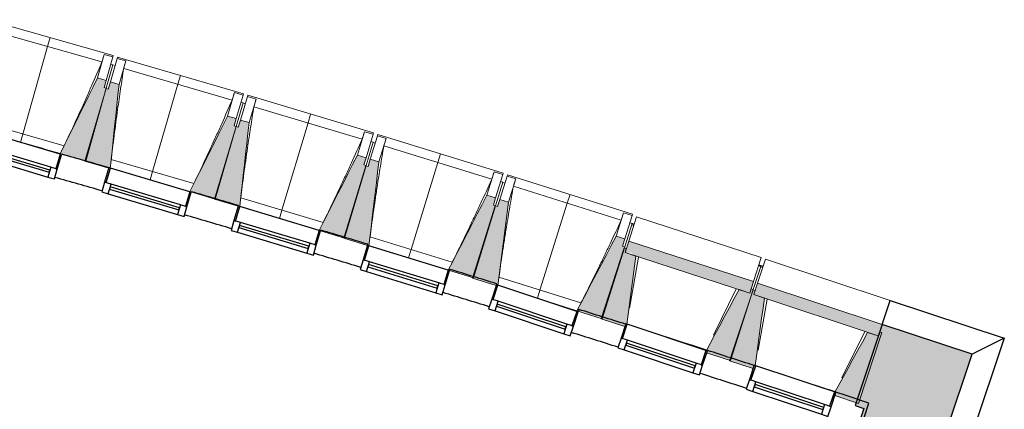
# Model space of a CAD drawing. Header units: millimetres. Extents: x 1909 to 61055, y -36590 to 14615.
# Tile 42 of 42: x 54523 to 61055, y -29624 to -27044. Entities that reach past the tile are written whole.
import ezdxf

# ---------------------------------------------------------------- set-up
doc = ezdxf.new("R2010")
doc.units = ezdxf.units.MM
for name, color, linetype, lineweight in [('A-FLOR', 7, 'Continuous', 25), ('A-GENM', 7, 'Continuous', 18), ('A-GLAZ', 7, 'Continuous', 25), ('A-WALL', 7, 'Continuous', 25), ('A-WALL-PATT', 7, 'Continuous', 25), ('I-WALL', 7, 'Continuous', 25), ('S-BEAM', 7, 'Continuous', 18)]:
    doc.layers.add(name, color=color, linetype=linetype, lineweight=lineweight)

# ---------------------------------------------------------------- blocks, each defined once
blk = doc.blocks.new('XXX_VIDE FENETRE - 550-377501-2021_015_1111_DCE_1_50_N0 FINI_SSI_GEN')
at = {"layer": 'A-GLAZ'}
for p, q in [((-285, 0), (-285, -100)), ((-275, 0), (-285, 0)), ((275, 0), (-275, 0)), ((-275, -100), (-275, 0)), ((285, 0), (275, 0)), ((275, 0), (275, -100)), ((285, -100), (285, 0)), ((-285, -100), (-275, -100)), ((-240, -100), (-285, -100)), ((-285, -100), (-285, -167.5)), ((-240, -167.5), (-240, -100)), ((240, -100), (-240, -100)), ((240, -100), (240, -167.5)), ((285, -100), (240, -100)), ((275, -100), (285, -100)), ((285, -167.5), (285, -100)), ((-285, -167.5), (-240, -167.5)), ((-240, -167.5), (240, -167.5)), ((240, -167.5), (285, -167.5))]:
    blk.add_line(p, q, dxfattribs=at)
at = {"layer": 'A-GLAZ', "color": 173, "true_color": 0x5c63b1}
for p, q in [((240, -120), (-240, -120)), ((-240, -120), (-240, -135)), ((240, -135), (240, -120)), ((-240, -135), (240, -135))]:
    blk.add_line(p, q, dxfattribs=at)
blk = doc.blocks.new('B02_ARC_rvt-1-2021_015_1111_DCE_1_50_N0 FINI_SSI_GEN')
at = {"layer": 'A-FLOR'}
blk.add_line((19298.4, -29193.2), (19268.2, -29183.5), dxfattribs=at)
at = {"layer": 'I-WALL'}
for p, q in [((15144, -27934.7), (15142.9, -27938.3)), ((16004, -28183.4), (16002.9, -28187.1)), ((16314.9, -28278.8), (16316, -28275.1)), ((16862.3, -28437.7), (16860.9, -28442.1)), ((17171.7, -28538.1), (17173.7, -28531.5)), ((17719, -28697.7), (17716.6, -28705.5)), ((18027.9, -28799.8), (18029.9, -28793.6)), ((18574.1, -28963.3), (18568.9, -28979)), ((19427.2, -29234.5), (19426.3, -29237.2)), ((20278.6, -29511.4), (20278.3, -29512.3)), ((20346.1, -29533.6), (20278.6, -29511.4)), ((20498, -29583.7), (20346.1, -29533.6)), ((20413.8, -29834.5), (20498, -29583.7))]:
    blk.add_line(p, q, dxfattribs=at)
for radius, start, end in [(136059.6, 74.065241, 74.17683), (136059.6, 73.924098, 74.061039), (135899.6, 73.924781, 74.061883), (136059.6, 73.547111, 73.684059), (135899.6, 73.54735, 73.684459), (136059.6, 73.170113, 73.307079), (135899.6, 73.170402, 73.307036), (136059.6, 72.79305, 72.930081), (135899.6, 72.794375, 72.930087), (136059.6, 72.416087, 72.552982), (135899.6, 72.416968, 72.554024), (136059.6, 72.178875, 72.296063), (136059.6, 72.03904, 72.176041), (135899.6, 72.039477, 72.17664), (136059.6, 71.801409, 71.919022)]:
    blk.add_arc((-22219.8, -158763.5), radius, start, end, dxfattribs=at)
at = {"layer": 'A-GLAZ', "lineweight": 18}
for p, rotation in [((14869.9, -27856.6), 343.3442022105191), ((15729.8, -28105.4), 343.3442022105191), ((16587.9, -28360.5), 343.3442022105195), ((17444.1, -28621.8), 342.9251064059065), ((18298.4, -28889.4), 341.6678189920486), ((19155.8, -29147.6), 341.6678189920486), ((20007.8, -29422.7), 341.6678189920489)]:
    blk.add_blockref('XXX_VIDE FENETRE - 550-377501-2021_015_1111_DCE_1_50_N0 FINI_SSI_GEN', p, dxfattribs=dict(at, rotation=rotation))
blk = doc.blocks.new('20_MUR PREFA_01 - MODULE_01-3123087-2021_015_1111_DCE_1_50_N0 FINI_SSI_GEN')
at = {"layer": 'A-GENM'}
for p, q in [((0, 722.1), (0, 661.4)), ((0, 661.4), (0, 58.5)), ((0, 0.7), (0, 58.5))]:
    blk.add_line(p, q, dxfattribs=at)
blk = doc.blocks.new('Murs 1 - Murs 1-3189767-2021_015_1111_DCE_1_50_N0 FINI_SSI_GEN')
at = {"layer": 'A-WALL-PATT', "true_color": 0x787878}
blk.add_hatch(color=8, dxfattribs=at).paths.add_polyline_path([(20979.7, -29866.4), (21183.3, -29260), (20585.6, -29062), (20407.3, -29600.1), (20464.7, -29619.1), (20442.3, -29685.9), (20509.6, -29708.5)])
at = {"layer": 'A-WALL'}
for p, q in [((20585.6, -29062), (20638.3, -28902.8)), ((20638.3, -28902.8), (21395.9, -29153.8)), ((20585.6, -29062), (20407.3, -29600.1)), ((21183.3, -29260), (20585.6, -29062)), ((21395.9, -29153.8), (21138.7, -29919.8)), ((21395.9, -29153.8), (21183.3, -29260)), ((20979.7, -29866.4), (21183.3, -29260)), ((20407.3, -29600.1), (20464.7, -29619.1)), ((20464.7, -29619.1), (20442.3, -29685.9)), ((20442.3, -29685.9), (20979.7, -29866.4)), ((21138.7, -29919.8), (20979.7, -29866.4))]:
    blk.add_line(p, q, dxfattribs=at)
blk = doc.blocks.new('B02_DC_STR_rvt-1-2021_015_1111_DCE_1_50_N0 FINI_SSI_GEN')
at = {"layer": 'S-BEAM', "lineweight": 5, "true_color": 0x787878}
for points in [[(15302.6, -27979.9), (15439.2, -27498), (15424.7, -27493.9), (15438.4, -27445.8), (15380.6, -27429.4), (15134.3, -27932.2), (15257.5, -27967.1)], [(15465.9, -28026.4), (15523.6, -27472.3), (15466, -27455.5), (15452, -27503.5), (15437.6, -27499.3), (15297.6, -27980.2), (15456, -28026.4), (15456.8, -28023.7)], [(16161.7, -28231.9), (16301.3, -27750.8), (16287.3, -27746.7), (16301.3, -27698.7), (16243.7, -27682), (15993.7, -28182.9), (16118.7, -28219.3)], [(16324.3, -28281.6), (16386.3, -27725.8), (16328.9, -27708.6), (16314.5, -27756.5), (16300.2, -27752.3), (16156.6, -28232.1), (16314.7, -28279.4), (16314.9, -28278.8)], [(17018.8, -28490.1), (17162.4, -28010.2), (17148, -28005.9), (17162.4, -27958), (17104.9, -27940.8), (16851.5, -28439.3), (16860.9, -28442.1), (16860.9, -28442.9), (16997.5, -28483.7)], [(17181.1, -28541), (17247.2, -27985.7), (17189.8, -27968.1), (17175.2, -28015.9), (17160.8, -28011.5), (17013.8, -28490.3), (17171.5, -28538.8), (17171.7, -28538.1)], [(17874.1, -28754.6), (18021.2, -28275.8), (18006.8, -28271.4), (18021.2, -28223.5), (17964.1, -28205.9), (17707.1, -28702.6), (17716.6, -28705.5), (17716.6, -28706.2), (17835.5, -28742.7)], [(18026.3, -28804.4), (18027.9, -28799.8), (18036.5, -28802.6), (18106.1, -28251.9), (18048.9, -28233.9), (18033.9, -28281.6), (18019.6, -28277.1), (17869, -28754.8), (18021.7, -28802.9)], [(18727.4, -29025.3), (18877.9, -28547.6), (18863.6, -28543.1), (18878.7, -28495.4), (18821.4, -28477.4), (18560.5, -28972.7), (18721.5, -29023.5)], [(19707.7, -28854.4), (19732.5, -28777.6), (18904.7, -28510), (18879.9, -28586.8), (18924.2, -28588.1), (18924.2, -28601.1), (19648.6, -28835.3)], [(18879.2, -29076.2), (18885.2, -29057.9), (18891.4, -29060), (18950.7, -28609.7), (18879.9, -28586.8), (18888.7, -28559.4), (18874.4, -28554.8), (18722.3, -29025.5), (18853.8, -29068)], [(20560.2, -29138.5), (20585.6, -29062), (19759.7, -28788.3), (19734.4, -28864.9), (20509.6, -29121.8)], [(19578.7, -29302.3), (19730.8, -28831.6), (19716.5, -28827), (19707.7, -28854.4), (19636.8, -28831.6), (19419.4, -29234.9), (19426.3, -29237.2), (19421.5, -29251.5), (19540.5, -29290)], [(19730.2, -29354.3), (19737.3, -29333), (19742.8, -29334.9), (19805, -28888.3), (19734.4, -28864.9), (19743.3, -28837.5), (19729.2, -28832.9), (19573.6, -29302.4), (19705.8, -29346.2)], [(20427.9, -29585.5), (20583.5, -29115.9), (20569.2, -29111.2), (20560.2, -29138.5), (20489.5, -29115.1), (20272.8, -29510.4), (20278.3, -29512.3), (20271.3, -29533.6), (20391.9, -29573.6)]]:
    blk.add_hatch(color=8, dxfattribs=at).paths.add_polyline_path(points)
at = {"layer": 'A-FLOR'}
for p, q in [((18940.4, -28399.5), (18926.1, -28394.9)), ((19796.2, -28678.2), (19767.7, -28668.8))]:
    blk.add_line(p, q, dxfattribs=at)
at = {"layer": 'S-BEAM'}
for p, q in [((15485, -27281.1), (14648, -27044)), ((15410.5, -27323), (14689.4, -27118.7)), ((15424.8, -27273.5), (15380.6, -27429.4)), ((15424.7, -27273.7), (15424.8, -27273.5)), ((15424.8, -27273.5), (15482.6, -27289.8)), ((15482.6, -27289.8), (15438.4, -27445.8)), ((15466, -27455.5), (15511.3, -27299.9)), ((15485, -27281.1), (15482.6, -27289.8)), ((15511.3, -27299.9), (15513.9, -27291.2)), ((15511.3, -27299.9), (15568.9, -27316.6)), ((16349.2, -27534.4), (15513.9, -27291.2)), ((15483.4, -27342), (15439.2, -27498)), ((15483.4, -27342), (15468.9, -27337.9)), ((15481.1, -27350.1), (15482.9, -27343.7)), ((15497.3, -27347.9), (15482.9, -27343.7)), ((15523.6, -27472.3), (15568.9, -27316.6)), ((15568.9, -27316.6), (15568.9, -27316.9)), ((15438.4, -27445.8), (15380.6, -27429.4)), ((16274.4, -27575.8), (15554.7, -27366.2)), ((15424.7, -27493.9), (15438.4, -27445.8)), ((15439.2, -27498), (15424.7, -27493.9)), ((15466, -27455.5), (15452, -27503.5)), ((15523.6, -27472.3), (15466, -27455.5)), ((15437.6, -27499.3), (15297.6, -27980.2)), ((15302.6, -27979.9), (15439.2, -27498)), ((15452, -27503.5), (15437.6, -27499.3)), ((16289, -27526.3), (16243.7, -27682)), ((16288.9, -27526.6), (16289, -27526.3)), ((16289, -27526.3), (16346.6, -27543.1)), ((16346.6, -27543.1), (16301.3, -27698.7)), ((16328.9, -27708.6), (16375.3, -27553.4)), ((16349.2, -27534.4), (16346.6, -27543.1)), ((16375.3, -27553.4), (16377.9, -27544.7)), ((16375.3, -27553.4), (16432.8, -27570.5)), ((17211.4, -27794), (16377.9, -27544.7)), ((16347, -27595.3), (16301.7, -27750.9)), ((16347, -27595.3), (16332.6, -27591.1)), ((16344.7, -27603.4), (16346.6, -27597)), ((16361, -27601.3), (16346.6, -27597)), ((16386.3, -27725.8), (16432.8, -27570.5)), ((17136.3, -27834.9), (16418.3, -27620)), ((16432.8, -27570.5), (16432.8, -27570.8)), ((16301.3, -27698.7), (16243.7, -27682)), ((14611.2, -27723.2), (15160.1, -27878.7)), ((16300.2, -27752.3), (16156.6, -28232.1)), ((16161.7, -28231.9), (16301.7, -27750.9)), ((16287.3, -27746.7), (16301.3, -27698.7)), ((16301.7, -27750.9), (16287.3, -27746.7)), ((16314.5, -27756.5), (16300.2, -27752.3)), ((16328.9, -27708.6), (16314.5, -27756.5)), ((16386.3, -27725.8), (16328.9, -27708.6)), ((17151.3, -27785.5), (17104.9, -27940.8)), ((17151.2, -27785.7), (17151.3, -27785.5)), ((17151.3, -27785.5), (17208.8, -27802.7)), ((17208.8, -27802.7), (17162.4, -27958)), ((17189.8, -27968.1), (17237.4, -27813.2)), ((17211.4, -27794), (17208.8, -27802.7)), ((17237.4, -27813.2), (17240.1, -27804.5)), ((17237.4, -27813.2), (17294.8, -27830.8)), ((18071.8, -28060), (17240.1, -27804.5)), ((15134.6, -27931.6), (14869.9, -27856.6)), ((17208.9, -27854.9), (17162.4, -28010.2)), ((17208.9, -27854.9), (17194.5, -27850.6)), ((17206.5, -27863), (17208.4, -27856.6)), ((17222.8, -27861), (17208.4, -27856.6)), ((17247.2, -27985.7), (17294.8, -27830.8)), ((17996.4, -28100.2), (17279.9, -27880.2)), ((17294.8, -27830.8), (17294.8, -27831)), ((15134.3, -27932.2), (15302.6, -27979.9)), ((17162.4, -27958), (17104.9, -27940.8)), ((15297.6, -27980.2), (15456, -28026.4)), ((15472.1, -27970.1), (16019.8, -28129.6)), ((17160.8, -28011.5), (17013.8, -28490.3)), ((17018.8, -28490.1), (17162.4, -28010.2)), ((17148, -28005.9), (17162.4, -27958)), ((17162.4, -28010.2), (17148, -28005.9)), ((17175.2, -28015.9), (17160.8, -28011.5)), ((17189.8, -27968.1), (17175.2, -28015.9)), ((17247.2, -27985.7), (17189.8, -27968.1)), ((18011.7, -28051), (17964.1, -28205.9)), ((18011.6, -28051.2), (18011.7, -28051)), ((18011.7, -28051), (18069.1, -28068.6)), ((18069.1, -28068.6), (18021.5, -28223.6)), ((18048.9, -28233.9), (18097.6, -28079.3)), ((18071.8, -28060), (18069.1, -28068.6)), ((18097.6, -28079.3), (18100.4, -28070.6)), ((18097.6, -28079.3), (18154.9, -28097.3)), ((18930.1, -28332.2), (18100.4, -28070.6)), ((15994, -28182.3), (15729.8, -28105.4)), ((18068.8, -28120.8), (18021.2, -28275.8)), ((18068.8, -28120.8), (18054.4, -28116.4)), ((18066.3, -28128.9), (18068.3, -28122.5)), ((18082.6, -28127), (18068.3, -28122.5)), ((18106.1, -28251.9), (18154.9, -28097.3)), ((18854.4, -28371.9), (18139.6, -28146.6)), ((18154.9, -28097.3), (18154.8, -28097.6)), ((15993.7, -28182.9), (16161.7, -28231.9)), ((18021.5, -28223.6), (17964.1, -28205.9)), ((16156.6, -28232.1), (16314.7, -28279.4)), ((16331.2, -28223.3), (16877.7, -28386.8)), ((18019.6, -28277.1), (17869, -28754.8)), ((17874.1, -28754.6), (18021.2, -28275.8)), ((18006.8, -28271.4), (18021.5, -28223.6)), ((18021.2, -28275.8), (18006.8, -28271.4)), ((18033.9, -28281.6), (18019.6, -28277.1)), ((18048.9, -28233.9), (18033.9, -28281.6)), ((18106.1, -28251.9), (18048.9, -28233.9)), ((18870.2, -28322.8), (18821.4, -28477.4)), ((18870.1, -28323), (18870.2, -28322.8)), ((18870.2, -28322.8), (18927.4, -28340.8)), ((18927.4, -28340.8), (18878.7, -28495.4)), ((18930.1, -28332.2), (18927.4, -28340.8)), ((18926.7, -28393), (18877.9, -28547.6)), ((18904.7, -28510), (18956.3, -28350.4)), ((18926.7, -28393), (18912.4, -28388.5)), ((18923.8, -28402.2), (18938, -28406.9)), ((19784.1, -28618), (18956.3, -28350.4)), ((16860.7, -28442.8), (17018.8, -28490.1)), ((17013.8, -28490.3), (17171.5, -28538.8)), ((17188.4, -28482.8), (17733.8, -28650.3)), ((18878.7, -28495.4), (18821.4, -28477.4)), ((18863.6, -28543.1), (18878.7, -28495.4)), ((18904.7, -28510), (18879.9, -28586.8)), ((19732.5, -28777.6), (18904.7, -28510)), ((18874.4, -28554.8), (18722.3, -29025.5)), ((18727.4, -29025.3), (18877.9, -28547.6)), ((18877.9, -28547.6), (18863.6, -28543.1)), ((18888.7, -28559.4), (18874.4, -28554.8)), ((18879.9, -28586.8), (18888.7, -28559.4)), ((18950.7, -28609.7), (18879.9, -28586.8)), ((18879.9, -28586.8), (19707.7, -28854.4)), ((18969.2, -28615.7), (18910.5, -28954.3)), ((19784.1, -28618), (19732.5, -28777.6)), ((19759.7, -28788.3), (19812.5, -28629.1)), ((20638.3, -28902.8), (19812.5, -28629.1)), ((17716.3, -28706.1), (17874.1, -28754.6)), ((19780.1, -28679.1), (19730.8, -28831.6)), ((19765.8, -28674.4), (19780.1, -28679.1)), ((19779.6, -28680.7), (19793.8, -28685.4)), ((17869, -28754.8), (18026.3, -28804.4)), ((18043.7, -28748.5), (18587.8, -28920)), ((19707.7, -28854.4), (19732.5, -28777.6)), ((19759.7, -28788.3), (19734.4, -28864.9)), ((20585.6, -29062), (19759.7, -28788.3)), ((19467.7, -29134.5), (19618.3, -28825.5)), ((19729.2, -28832.9), (19573.6, -29302.4)), ((19578.7, -29302.3), (19730.8, -28831.6)), ((19707.7, -28854.4), (19636.8, -28831.5)), ((19716.5, -28827), (19707.7, -28854.4)), ((19730.8, -28831.6), (19716.5, -28827)), ((19743.4, -28837.6), (19729.2, -28832.9)), ((19734.4, -28864.9), (19743.4, -28837.6)), ((19805, -28888.3), (19734.4, -28864.9)), ((19734.4, -28864.9), (20560.2, -29138.5)), ((18560.8, -28972.1), (18298.4, -28889.4)), ((19823.5, -28894.4), (19762.3, -29232.6)), ((20638.3, -28902.8), (20585.6, -29062)), ((18560.5, -28972.7), (18727.4, -29025.3)), ((18722.3, -29025.5), (18879.2, -29076.2)), ((20560.2, -29138.5), (20585.6, -29062)), ((18888.8, -29079.3), (18888.9, -29078.6)), ((20318.2, -29416.8), (20471.1, -29109)), ((20427.9, -29585.5), (20583.5, -29115.9)), ((20560.2, -29138.5), (20489.5, -29115.1)), ((20569.2, -29111.2), (20560.2, -29138.5)), ((20583.5, -29115.9), (20569.2, -29111.2)), ((19421.5, -29251.5), (19578.7, -29302.3)), ((19573.6, -29302.4), (19730.2, -29354.3)), ((20271.3, -29533.6), (20427.9, -29585.5))]:
    blk.add_line(p, q, dxfattribs=at)
at = {"layer": 'S-BEAM', "flags": 128}
for points in [[(15410.5, -27323), (15413.4, -27313.2), (15416.2, -27303.3), (15419.1, -27293.4), (15421.9, -27283.6), (15424.7, -27273.7)], [(15568.9, -27316.9), (15566.1, -27326.7), (15563.2, -27336.6), (15560.4, -27346.5), (15557.6, -27356.3), (15554.7, -27366.2)], [(15380.6, -27429.4), (15349.8, -27492.3), (15319.1, -27555.1), (15288.3, -27618), (15257.5, -27680.8), (15226.7, -27743.7), (15195.9, -27806.5), (15165.1, -27869.4), (15134.3, -27932.2)], [(15465.9, -28026.4), (15472.8, -27959.5), (15480.1, -27889.9), (15487.3, -27820.3), (15494.6, -27750.7), (15501.9, -27681.1), (15509.1, -27611.5), (15516.4, -27541.9), (15523.6, -27472.3)], [(16274.4, -27575.8), (16277.3, -27565.9), (16280.2, -27556.1), (16283.1, -27546.3), (16286, -27536.4), (16288.9, -27526.6)], [(16432.8, -27570.8), (16429.9, -27580.6), (16427, -27590.5), (16424.1, -27600.3), (16421.2, -27610.2), (16418.3, -27620)], [(16243.7, -27682), (16212.4, -27744.6), (16181.2, -27807.2), (16149.9, -27869.8), (16118.7, -27932.5), (16087.4, -27995.1), (16056.2, -28057.7), (16024.9, -28120.3), (15993.7, -28182.9)], [(16324.3, -28281.6), (16332, -28212.7), (16339.8, -28143.2), (16347.5, -28073.6), (16355.3, -28004.1), (16363.1, -27934.5), (16370.8, -27865), (16378.6, -27795.4), (16386.3, -27725.8)], [(17136.3, -27834.9), (17139.3, -27825), (17142.3, -27815.2), (17145.3, -27805.4), (17148.3, -27795.6), (17151.2, -27785.7)], [(17294.8, -27831), (17291.8, -27840.9), (17288.8, -27850.7), (17285.8, -27860.5), (17282.9, -27870.3), (17279.9, -27880.2)], [(17104.9, -27940.8), (17073.2, -28003.2), (17041.5, -28065.6), (17009.7, -28128), (16978, -28190.4), (16946.3, -28252.8), (16914.6, -28315.2), (16882.9, -28377.5), (16851.5, -28439.3)], [(17181.1, -28541), (17189.3, -28472.2), (17197.6, -28402.7), (17205.8, -28333.2), (17214.1, -28263.7), (17222.4, -28194.2), (17230.7, -28124.7), (17238.9, -28055.2), (17247.2, -27985.7)], [(17996.4, -28100.2), (17999.4, -28090.4), (18002.5, -28080.6), (18005.5, -28070.8), (18008.6, -28061), (18011.6, -28051.2)], [(18154.8, -28097.6), (18151.8, -28107.4), (18148.7, -28117.2), (18145.7, -28127), (18142.6, -28136.8), (18139.6, -28146.6)], [(17964.1, -28205.9), (17932, -28268.1), (17899.8, -28330.3), (17867.6, -28392.4), (17835.5, -28454.6), (17803.3, -28516.7), (17771.1, -28578.9), (17739, -28641), (17707.1, -28702.6)], [(18036.5, -28802.6), (18044.7, -28738), (18053.5, -28668.5), (18062.2, -28599.1), (18071, -28529.7), (18079.8, -28460.2), (18088.6, -28390.8), (18097.4, -28321.3), (18106.1, -28251.9)], [(18854.4, -28371.9), (18857.6, -28362.1), (18860.7, -28352.3), (18863.8, -28342.6), (18866.9, -28332.8), (18870.1, -28323)], [(18821.4, -28477.4), (18788.8, -28539.3), (18756.2, -28601.2), (18723.6, -28663.1), (18691, -28725), (18658.3, -28787), (18625.7, -28848.9), (18593.1, -28910.8), (18560.5, -28972.7)], [(18891.4, -29060), (18897.6, -29012.2), (18906.5, -28945.1), (18915.3, -28878), (18924.2, -28811), (18933, -28743.9), (18941.9, -28676.8), (18950.7, -28609.7)], [(19636.8, -28831.5), (19604.7, -28891), (19572.6, -28950.6), (19540.5, -29010.2), (19508.4, -29069.8), (19476.3, -29129.3), (19444.2, -29188.9), (19419.4, -29234.9)], [(19742.8, -29334.9), (19749, -29290.5), (19758.4, -29223.4), (19767.7, -29156.4), (19777, -29089.4), (19786.4, -29022.4), (19795.7, -28955.3), (19805, -28888.3)], [(20489.5, -29115.1), (20457, -29174.4), (20424.5, -29233.8), (20391.9, -29293.1), (20359.4, -29352.5), (20326.8, -29411.8), (20294.3, -29471.1), (20272.8, -29510.4)]]:
    blk.add_lwpolyline(points, dxfattribs=at)
at = {"layer": 'S-BEAM'}
for points, knots in [([(15160, -27878.7), (15178.1, -27840.6), (15206, -27781.5), (15243, -27701.3), (15274, -27633.4), (15307, -27559.9), (15353.6, -27454.8), (15387.9, -27375.8), (15410.5, -27323)], [0.0183438, 0.0183438, 0.0183438, 0.0183438, 0.2222222, 0.3333333, 0.4444444, 0.5833333, 0.7222222, 1, 1, 1, 1]), ([(15554.7, -27366.2), (15547.7, -27411.6), (15537.3, -27479.8), (15524, -27570.7), (15513.6, -27644.7), (15502.7, -27724.5), (15491.5, -27810), (15481.3, -27892), (15475.1, -27945.4), (15472.2, -27970.2)], [0, 0, 0, 0, 0.2222222, 0.3333333, 0.4444444, 0.5833333, 0.7222222, 0.8611111, 0.9816328, 0.9816328, 0.9816328, 0.9816328]), ([(16019.7, -28129.6), (16038.2, -28091.6), (16066.4, -28032.8), (16104.1, -27952.9), (16135.6, -27885.1), (16169.1, -27811.9), (16216.5, -27707.2), (16251.4, -27628.4), (16274.4, -27575.8)], [0.0183438, 0.0183438, 0.0183438, 0.0183438, 0.2222222, 0.3333333, 0.4444444, 0.5833333, 0.7222222, 1, 1, 1, 1]), ([(16418.3, -27620), (16410.8, -27665.4), (16400, -27733.5), (16386, -27824.3), (16375, -27898.2), (16363.6, -27977.9), (16351.8, -28063.4), (16341, -28145.2), (16334.3, -28198.6), (16331.3, -28223.4)], [0, 0, 0, 0, 0.2222222, 0.3333333, 0.4444444, 0.5833333, 0.7222222, 0.8611111, 0.9816328, 0.9816328, 0.9816328, 0.9816328]), ([(16877.6, -28386.8), (16896.4, -28349), (16925.1, -28290.3), (16963.3, -28210.7), (16995.3, -28143.2), (17029.4, -28070.2), (17077.5, -27965.8), (17112.9, -27887.3), (17136.3, -27834.9)], [0.0183438, 0.0183438, 0.0183438, 0.0183438, 0.2222222, 0.3333333, 0.4444444, 0.5833333, 0.7222222, 1, 1, 1, 1]), ([(17279.9, -27880.2), (17272.1, -27925.5), (17260.8, -27993.4), (17246.2, -28084.2), (17234.6, -28158), (17222.6, -28237.6), (17210.2, -28323), (17198.8, -28404.8), (17191.7, -28458.1), (17188.5, -28482.8)], [0, 0, 0, 0, 0.2222222, 0.3333333, 0.4444444, 0.5833333, 0.7222222, 0.8611111, 0.9816328, 0.9816328, 0.9816328, 0.9816328]), ([(17733.6, -28650.3), (17752.7, -28612.6), (17781.8, -28554.1), (17820.6, -28474.8), (17853.1, -28407.5), (17887.7, -28334.8), (17936.6, -28230.8), (17972.6, -28152.5), (17996.4, -28100.2)], [0.0183438, 0.0183438, 0.0183438, 0.0183438, 0.2222222, 0.3333333, 0.4444444, 0.5833333, 0.7222222, 1, 1, 1, 1]), ([(18139.6, -28146.6), (18131.5, -28191.8), (18119.6, -28259.7), (18104.4, -28350.3), (18092.3, -28424.1), (18079.7, -28503.6), (18066.6, -28588.9), (18054.7, -28670.6), (18047.2, -28723.8), (18043.8, -28748.6)], [0, 0, 0, 0, 0.2222222, 0.3333333, 0.4444444, 0.5833333, 0.7222222, 0.8611111, 0.9816328, 0.9816328, 0.9816328, 0.9816328]), ([(18587.7, -28920), (18607, -28882.4), (18636.5, -28824.2), (18675.9, -28745.1), (18708.9, -28678.1), (18744.1, -28605.7), (18793.7, -28502), (18830.3, -28424), (18854.4, -28371.9)], [0.0183438, 0.0183438, 0.0183438, 0.0183438, 0.2222222, 0.3333333, 0.4444444, 0.5833333, 0.7222222, 1, 1, 1, 1])]:
    blk.add_open_spline(points, degree=3, knots=knots, dxfattribs=at)
at = {"layer": 'A-WALL', "color": 5, "lineweight": 25, "true_color": 0x0000ff}
blk.add_blockref('Murs 1 - Murs 1-3189767-2021_015_1111_DCE_1_50_N0 FINI_SSI_GEN', (0, 0), dxfattribs=at)
at = {"layer": 'S-BEAM', "color": 5, "lineweight": 25, "true_color": 0x0000ff}
for p, rotation in [((14869.7, -27857.3), 344.1823938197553), ((15729.6, -28106), 343.7632980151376), ((16587.7, -28361.1), 343.3442022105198), ((17443.9, -28622.5), 342.9251064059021), ((18298.2, -28890.1), 342.5060106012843)]:
    blk.add_blockref('20_MUR PREFA_01 - MODULE_01-3123087-2021_015_1111_DCE_1_50_N0 FINI_SSI_GEN', p, dxfattribs=dict(at, rotation=rotation))

msp = doc.modelspace()

# ---------------------------------------------------------------- block references
at = {"lineweight": 5}
for name in ['B02_DC_STR_rvt-1-2021_015_1111_DCE_1_50_N0 FINI_SSI_GEN', 'B02_ARC_rvt-1-2021_015_1111_DCE_1_50_N0 FINI_SSI_GEN']:
    msp.add_blockref(name, (39658.7, 0), dxfattribs=at)

doc.saveas('drawing.dxf')
